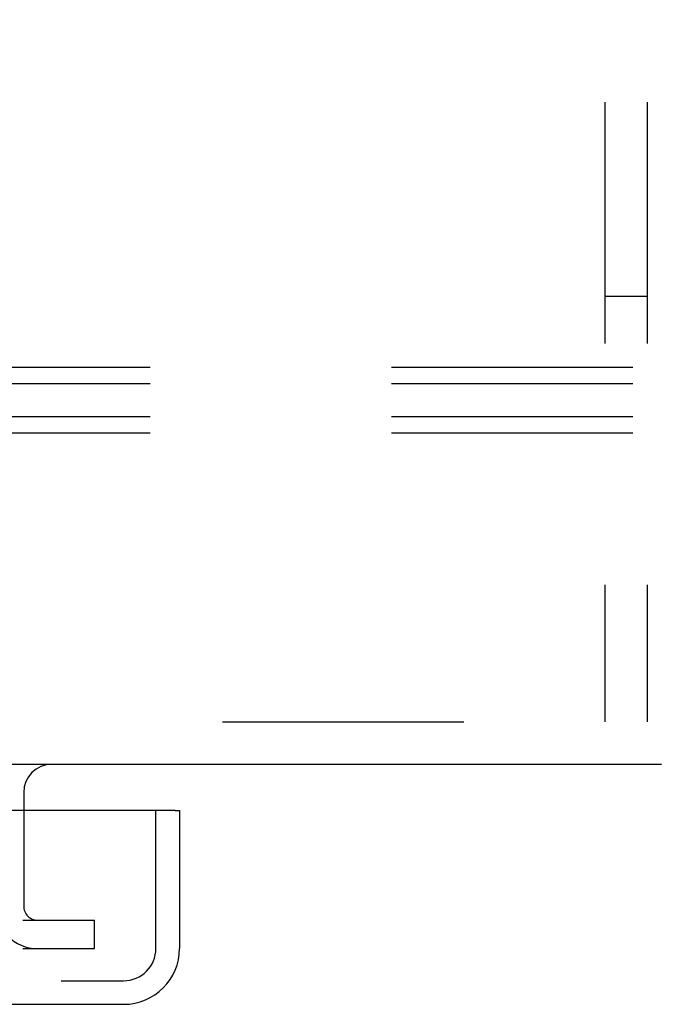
# Model space of a CAD drawing. Header units: inches. Extents: x 0 to 193, y 0 to 125.
# Tile 85 of 99: x 109.41 to 112.21, y 94.22 to 98.56. Entities that reach past the tile are written whole.
import ezdxf

# ---------------------------------------------------------------- set-up
doc = ezdxf.new("R2010")
doc.units = ezdxf.units.IN
doc.header["$LTSCALE"] = 10.63801
doc.header["$MEASUREMENT"] = 0
doc.linetypes.add('HIDDEN', pattern=[0.2, 0.1, -0.1])
doc.layers.get('0').update_dxf_attribs({"linetype": 'CONTINUOUS'})
doc.layers.add('DEFAULT_2', color=8, linetype='HIDDEN')
doc.layers.add('MAIN_ENCLOSURE_DOOR_ASSEMBLY', color=7, linetype='CONTINUOUS')

msp = doc.modelspace()

# ---------------------------------------------------------------- linework, layer by layer
at = {"color": 7, "linetype": 'Continuous'}
for p, q in [((112.2372, 95.2756), (72.8622, 95.2756)), ((109.4247, 95.1506), (109.4247, 95.0716))]:
    msp.add_line(p, q, dxfattribs=at)
msp.add_arc((109.5497, 95.1506), 0.125, 90, 180, dxfattribs=at)
at = {"layer": 'DEFAULT_2', "color": 8, "linetype": 'HIDDEN'}
for p, q in [((111.9877, 113.0881), (111.9877, 95.4631)), ((112.1747, 113.0881), (112.1747, 95.4631)), ((112.1747, 97.3381), (111.9877, 97.3381)), ((127.0037, 97.0249), (105.0037, 97.0249)), ((127.0037, 96.9528), (105.0037, 96.9528)), ((127.0037, 96.8084), (105.0037, 96.8084)), ((127.0037, 96.7363), (105.0037, 96.7363)), ((108.1747, 95.4631), (112.1747, 95.4631)), ((109.4247, 95.0716), (109.4247, 94.6506)), ((109.4209, 94.5881), (109.7372, 94.5881)), ((109.7372, 94.4631), (109.7372, 94.5881)), ((109.4209, 94.4631), (109.7372, 94.4631))]:
    msp.add_line(p, q, dxfattribs=at)
for radius in [0.1875, 0.0625]:
    msp.add_arc((109.4872, 94.6506), radius, 180, 270, dxfattribs=at)
at = {"layer": 'MAIN_ENCLOSURE_DOOR_ASSEMBLY', "color": 3, "linetype": 'Continuous'}
for p, q in [((110.0922, 95.0716), (73.1947, 95.0716)), ((110.1122, 95.0716), (110.1122, 94.4641)), ((73.4212, 94.2176), (109.8657, 94.2176))]:
    msp.add_line(p, q, dxfattribs=at)
at = {"layer": 'MAIN_ENCLOSURE_DOOR_ASSEMBLY', "color": 8, "linetype": 'HIDDEN'}
for p, q in [((110.0082, 94.4641), (110.0082, 95.0716)), ((73.4212, 94.3216), (109.8657, 94.3216))]:
    msp.add_line(p, q, dxfattribs=at)
at = {"layer": 'MAIN_ENCLOSURE_DOOR_ASSEMBLY', "color": 7, "linetype": 'Continuous'}
msp.add_line((110.0922, 95.0716), (110.1122, 95.0716), dxfattribs=at)
at = {"layer": 'MAIN_ENCLOSURE_DOOR_ASSEMBLY', "color": 3, "linetype": 'Continuous'}
msp.add_arc((109.8657, 94.4641), 0.2465, 270, 360, dxfattribs=at)
at = {"layer": 'MAIN_ENCLOSURE_DOOR_ASSEMBLY', "color": 8, "linetype": 'HIDDEN'}
msp.add_arc((109.8657, 94.4641), 0.1425, 270, 360, dxfattribs=at)

doc.saveas('drawing.dxf')
